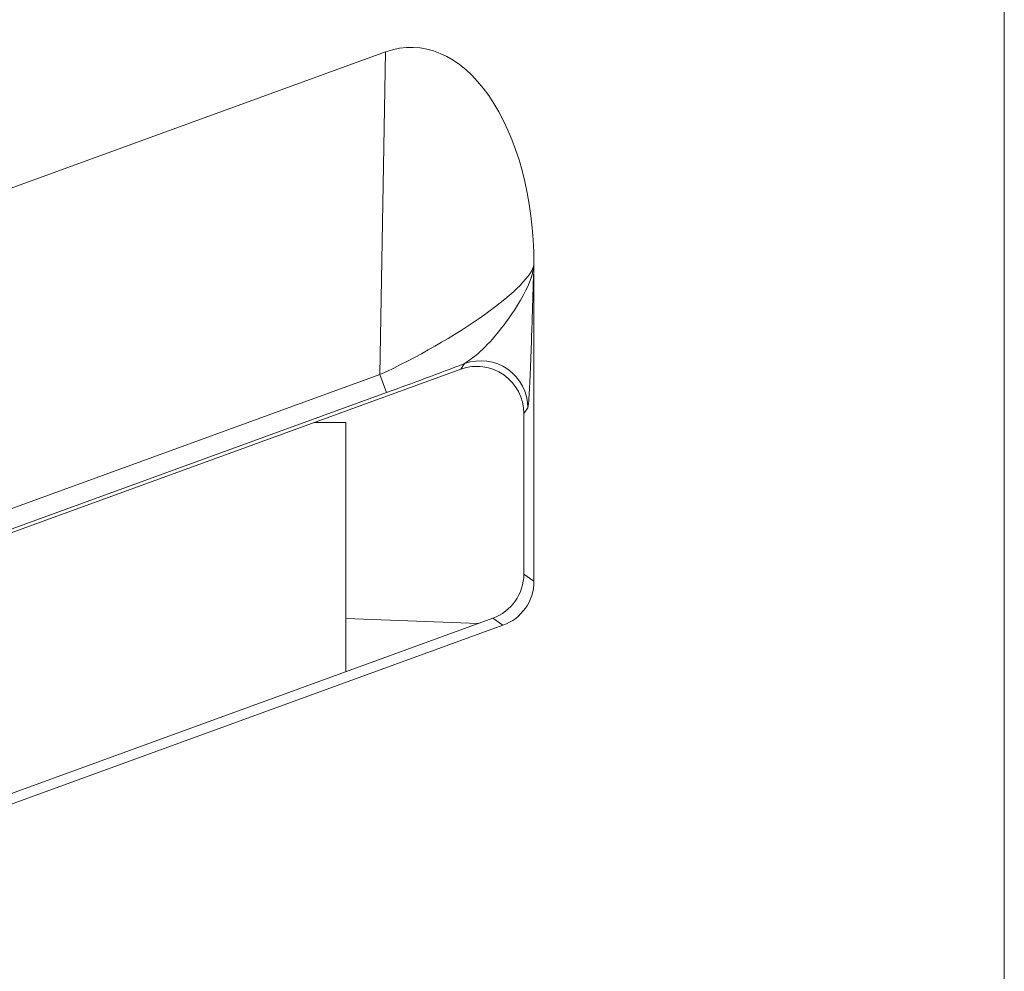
# Model space of a CAD drawing. Header units: millimetres. Extents: x -420 to 420, y -297 to 297.
# Tile 67 of 197: x 35.93 to 42.23, y -17.71 to -11.61. Entities that reach past the tile are written whole.
import ezdxf

# ---------------------------------------------------------------- set-up
doc = ezdxf.new("R2010")
doc.units = ezdxf.units.MM
doc.header["$MEASUREMENT"] = 0
doc.layers.add('layer 1', color=7, linetype='Continuous')

msp = doc.modelspace()

# ---------------------------------------------------------------- linework, layer by layer
at = {"layer": 'layer 1', "color": 7, "lineweight": 9}
for points in [[(42.2341, 18.1726), (42.2341, 18.1726), (42.2341, -20.6219), (42.2341, -20.6219)], [(19.3611, -12.6728), (19.3611, -12.6728), (38.2701, -5.7903), (38.2701, -5.7903)], [(19.3875, -14.8675), (19.3875, -14.8675), (38.7511, -7.8224), (38.7511, -7.8224)], [(19.3983, -14.7127), (19.3983, -14.7127), (38.2332, -7.8576), (38.2332, -7.8576)], [(38.275, -7.9729), (38.275, -7.9729), (19.3686, -14.8542), (19.3686, -14.8542)], [(19.5314, -16.5573), (19.5314, -16.5573), (39.0219, -9.4634), (39.0219, -9.4634)], [(38.9572, -9.4181), (38.9572, -9.4181), (19.5934, -16.4685), (19.5934, -16.4685)], [(19.3611, -18.7007), (19.3611, -18.7007), (38.2701, -11.8182), (38.2701, -11.8182)], [(38.2332, -13.8855), (38.2332, -13.8855), (38.2701, -11.8182), (38.2701, -11.8182)], [(38.2701, -11.8182), (38.2701, -11.8182), (38.2701, -11.8184), (38.2701, -11.8184)], [(38.9305, -12.098), (38.9305, -12.098), (38.9305, -12.098), (38.9305, -12.098)], [(39.2202, -15.208), (39.2202, -15.208), (39.2202, -13.1782), (39.2202, -13.1782)], [(39.2202, -13.1782), (39.2202, -13.1782), (39.2202, -13.1782), (39.2202, -13.1782)], [(39.2202, -13.1782), (39.2202, -13.1782), (39.2202, -13.1804), (39.2202, -13.1804)], [(39.2202, -13.1804), (39.2202, -13.1804), (39.2202, -13.1806), (39.2202, -13.1806)], [(38.9053, -13.4995), (38.9053, -13.4995), (38.9053, -13.4995), (38.9053, -13.4995)], [(38.275, -14.0009), (38.4404, -13.9406), (38.6118, -13.8769), (38.7761, -13.8145)], [(38.275, -14.0009), (38.4404, -13.9406), (38.6118, -13.8769), (38.7761, -13.8145)], [(38.275, -14.0009), (38.4404, -13.9406), (38.6118, -13.8769), (38.7761, -13.8145)], [(38.275, -14.0009), (38.4404, -13.9406), (38.6118, -13.8769), (38.7761, -13.8145)], [(38.275, -14.0009), (38.4404, -13.9406), (38.6118, -13.8769), (38.7761, -13.8145)], [(38.275, -14.0009), (38.4404, -13.9406), (38.6118, -13.8769), (38.7761, -13.8145)], [(38.275, -14.0009), (38.4404, -13.9406), (38.6118, -13.8769), (38.7761, -13.8145)], [(38.275, -14.0009), (38.4404, -13.9406), (38.6118, -13.8769), (38.7761, -13.8145)], [(38.275, -14.0009), (38.4404, -13.9406), (38.6118, -13.8769), (38.7761, -13.8145)], [(38.275, -14.0009), (38.4404, -13.9406), (38.6118, -13.8769), (38.7761, -13.8145)], [(38.275, -14.0009), (38.4404, -13.9406), (38.6118, -13.8769), (38.7761, -13.8145)], [(38.275, -14.0009), (38.4404, -13.9406), (38.6118, -13.8769), (38.7761, -13.8145)], [(38.275, -14.0009), (38.4404, -13.9406), (38.6118, -13.8769), (38.7761, -13.8146)], [(38.275, -14.0009), (38.4404, -13.9406), (38.6118, -13.8769), (38.7761, -13.8146)], [(38.275, -14.0009), (38.4404, -13.9406), (38.6118, -13.8769), (38.7761, -13.8146)], [(38.275, -14.0009), (38.4404, -13.9406), (38.6118, -13.8769), (38.7761, -13.8146)], [(38.275, -14.0009), (38.4404, -13.9406), (38.6118, -13.8769), (38.7761, -13.8146)], [(38.275, -14.0009), (38.4404, -13.9407), (38.6118, -13.8769), (38.7761, -13.8146)], [(38.275, -14.0009), (38.4404, -13.9407), (38.6118, -13.8769), (38.7761, -13.8146)], [(38.275, -14.0009), (38.4404, -13.9407), (38.6118, -13.8769), (38.7761, -13.8146)], [(38.275, -14.0009), (38.4404, -13.9407), (38.6118, -13.8769), (38.7761, -13.8146)], [(38.7511, -13.8503), (38.7511, -13.8503), (38.7761, -13.8145), (38.7761, -13.8145)], [(38.7761, -13.8145), (38.7761, -13.8145), (38.7761, -13.8146), (38.7761, -13.8146)], [(19.3875, -20.8954), (19.3875, -20.8954), (38.7511, -13.8503), (38.7511, -13.8503)], [(38.7511, -13.8503), (38.7511, -13.8503), (38.7511, -13.8505), (38.7511, -13.8505)], [(19.3983, -20.7407), (19.3983, -20.7407), (38.2332, -13.8855), (38.2332, -13.8855)], [(38.2332, -13.8855), (38.2332, -13.8855), (38.2332, -13.8855), (38.2332, -13.8855)], [(38.2332, -13.8855), (38.2332, -13.8855), (38.275, -14.0009), (38.275, -14.0009)], [(39.0269, -13.8867), (39.0269, -13.8867), (39.0269, -13.8867), (39.0269, -13.8867)], [(38.275, -14.0009), (38.275, -14.0009), (19.3686, -20.8822), (19.3686, -20.8822)], [(38.275, -14.0009), (38.275, -14.0009), (38.275, -14.0009), (38.275, -14.0009)], [(39.1806, -14.0975), (39.1806, -14.0975), (39.1553, -14.1337), (39.1553, -14.1337)], [(38.0146, -14.1927), (38.0146, -14.1927), (37.8099, -14.1927), (37.8099, -14.1927)], [(38.0146, -15.7892), (38.0146, -15.7892), (38.0146, -14.1927), (38.0146, -14.1927)], [(39.1553, -14.1337), (39.1553, -14.1337), (39.1553, -15.1628), (39.1553, -15.1628)], [(39.1553, -14.1337), (39.1553, -14.1337), (39.1553, -14.1337), (39.1553, -14.1337)], [(38.9572, -15.446), (39.0761, -15.4025), (39.1553, -15.2894), (39.1553, -15.1628)], [(38.9572, -15.446), (39.0761, -15.4025), (39.1553, -15.2894), (39.1553, -15.1628)], [(38.9572, -15.446), (39.0761, -15.4025), (39.1553, -15.2894), (39.1553, -15.1628)], [(38.9572, -15.446), (39.0761, -15.4025), (39.1553, -15.2894), (39.1553, -15.1628)], [(38.9572, -15.446), (39.0761, -15.4025), (39.1553, -15.2894), (39.1553, -15.1628)], [(38.9572, -15.446), (39.0761, -15.4025), (39.1553, -15.2894), (39.1553, -15.1628)], [(38.9572, -15.446), (39.0761, -15.4025), (39.1553, -15.2894), (39.1553, -15.1628)], [(38.9572, -15.446), (39.0761, -15.4025), (39.1553, -15.2894), (39.1553, -15.1628)], [(38.9572, -15.446), (39.0761, -15.4025), (39.1553, -15.2894), (39.1553, -15.1628)], [(38.9572, -15.446), (39.0761, -15.4025), (39.1553, -15.2894), (39.1553, -15.1628)], [(38.9572, -15.446), (39.0761, -15.4025), (39.1553, -15.2894), (39.1553, -15.1628)], [(38.9572, -15.446), (39.0761, -15.4025), (39.1553, -15.2894), (39.1553, -15.1628)], [(38.9572, -15.446), (39.0761, -15.4025), (39.1553, -15.2894), (39.1553, -15.1628)], [(38.9572, -15.446), (39.0761, -15.4025), (39.1553, -15.2894), (39.1553, -15.1628)], [(38.9572, -15.446), (39.0761, -15.4025), (39.1553, -15.2894), (39.1553, -15.1628)], [(38.9572, -15.446), (39.0761, -15.4025), (39.1553, -15.2894), (39.1553, -15.1628)], [(38.9572, -15.446), (39.0761, -15.4025), (39.1553, -15.2894), (39.1553, -15.1628)], [(38.9572, -15.446), (39.0761, -15.4025), (39.1553, -15.2894), (39.1553, -15.1628)], [(38.9572, -15.446), (39.0761, -15.4025), (39.1553, -15.2894), (39.1553, -15.1628)], [(38.9572, -15.446), (39.0761, -15.4025), (39.1553, -15.2894), (39.1553, -15.1628)], [(38.9572, -15.446), (39.0761, -15.4025), (39.1553, -15.2894), (39.1553, -15.1628)], [(39.1553, -15.1628), (39.1553, -15.1628), (39.2202, -15.208), (39.2202, -15.208)], [(39.1553, -15.1628), (39.1553, -15.1628), (39.1553, -15.1628), (39.1553, -15.1628)], [(39.0219, -15.4914), (39.141, -15.448), (39.2202, -15.3349), (39.2202, -15.208)], [(39.0219, -15.4914), (39.141, -15.448), (39.2202, -15.3349), (39.2202, -15.2083)], [(39.0219, -15.4914), (39.141, -15.448), (39.2202, -15.3349), (39.2202, -15.2083)], [(39.0219, -15.4914), (39.141, -15.448), (39.2202, -15.3349), (39.2202, -15.2083)], [(39.0219, -15.4914), (39.141, -15.448), (39.2202, -15.3349), (39.2202, -15.2083)], [(39.0219, -15.4914), (39.141, -15.448), (39.2202, -15.3349), (39.2202, -15.2083)], [(39.0219, -15.4914), (39.141, -15.448), (39.2202, -15.3349), (39.2202, -15.2083)], [(39.0219, -15.4914), (39.141, -15.448), (39.2202, -15.3349), (39.2202, -15.2083)], [(39.0219, -15.4914), (39.141, -15.448), (39.2202, -15.3349), (39.2202, -15.2083)], [(39.0219, -15.4914), (39.141, -15.448), (39.2202, -15.3349), (39.2202, -15.2083)], [(39.0219, -15.4914), (39.141, -15.448), (39.2202, -15.3349), (39.2202, -15.2083)], [(39.0219, -15.4914), (39.141, -15.448), (39.2202, -15.3349), (39.2202, -15.2083)], [(39.0219, -15.4914), (39.141, -15.448), (39.2202, -15.3349), (39.2202, -15.2083)], [(39.0219, -15.4914), (39.141, -15.448), (39.2202, -15.3349), (39.2202, -15.2083)], [(39.0219, -15.4914), (39.141, -15.448), (39.2202, -15.3349), (39.2202, -15.2083)], [(39.0219, -15.4914), (39.141, -15.448), (39.2202, -15.3349), (39.2202, -15.2083)], [(39.0219, -15.4914), (39.141, -15.448), (39.2202, -15.3349), (39.2202, -15.2083)], [(39.0219, -15.4914), (39.141, -15.448), (39.2202, -15.3349), (39.2202, -15.2083)], [(39.0219, -15.4914), (39.141, -15.448), (39.2202, -15.3349), (39.2202, -15.2083)], [(39.0219, -15.4914), (39.141, -15.448), (39.2202, -15.3349), (39.2202, -15.2083)], [(39.0219, -15.4914), (39.141, -15.448), (39.2202, -15.3349), (39.2202, -15.2083)], [(39.2202, -15.208), (39.2202, -15.208), (39.2202, -15.2083), (39.2202, -15.2083)], [(38.9572, -15.446), (38.9572, -15.446), (19.5934, -22.4964), (19.5934, -22.4964)], [(38.8659, -15.4791), (38.8659, -15.4791), (38.0146, -15.4486), (38.0146, -15.4486)], [(39.0219, -15.4914), (39.0219, -15.4914), (38.9572, -15.446), (38.9572, -15.446)], [(38.9572, -15.446), (38.9572, -15.446), (38.9572, -15.446), (38.9572, -15.446)], [(19.5314, -22.5852), (19.5314, -22.5852), (39.0219, -15.4914), (39.0219, -15.4914)], [(39.0219, -15.4914), (39.0219, -15.4914), (39.0219, -15.4914), (39.0219, -15.4914)]]:
    msp.add_open_spline(points, degree=3, dxfattribs=at)
for points, knots in [([(39.2202, -13.1782), (39.2202, -12.7567), (39.1141, -12.3609), (38.9305, -12.098), (38.9305, -12.098), (38.747, -11.8352), (38.5051, -11.7327), (38.2701, -11.8182)], [0, 0, 0, 0, 0.333333, 0.333333, 0.333333, 0.333333, 1, 1, 1, 1]), ([(39.2202, -13.1782), (39.2202, -12.7567), (39.1141, -12.3609), (38.9305, -12.098), (38.9305, -12.098), (38.747, -11.8352), (38.5051, -11.7327), (38.2701, -11.8182)], [0, 0, 0, 0, 0.333333, 0.333333, 0.333333, 0.333333, 1, 1, 1, 1]), ([(39.2202, -13.1782), (39.2202, -12.7567), (39.1141, -12.3609), (38.9305, -12.098), (38.9305, -12.098), (38.747, -11.8352), (38.5051, -11.7327), (38.2701, -11.8182)], [0, 0, 0, 0, 0.333333, 0.333333, 0.333333, 0.333333, 1, 1, 1, 1]), ([(39.2202, -13.1782), (39.2202, -12.7567), (39.1141, -12.3609), (38.9305, -12.098), (38.9305, -12.098), (38.747, -11.8352), (38.5051, -11.7327), (38.2701, -11.8182)], [0, 0, 0, 0, 0.333333, 0.333333, 0.333333, 0.333333, 1, 1, 1, 1]), ([(39.2202, -13.1782), (39.2202, -12.7567), (39.1141, -12.3609), (38.9305, -12.098), (38.9305, -12.098), (38.747, -11.8352), (38.5051, -11.7327), (38.2701, -11.8182)], [0, 0, 0, 0, 0.333333, 0.333333, 0.333333, 0.333333, 1, 1, 1, 1]), ([(39.2202, -13.1782), (39.2202, -12.7567), (39.1141, -12.3609), (38.9305, -12.098), (38.9305, -12.098), (38.747, -11.8352), (38.5051, -11.7327), (38.2701, -11.8182)], [0, 0, 0, 0, 0.333333, 0.333333, 0.333333, 0.333333, 1, 1, 1, 1]), ([(39.2202, -13.1782), (39.2202, -12.7567), (39.1141, -12.3609), (38.9305, -12.098), (38.9305, -12.098), (38.747, -11.8352), (38.5051, -11.7327), (38.2701, -11.8182)], [0, 0, 0, 0, 0.333333, 0.333333, 0.333333, 0.333333, 1, 1, 1, 1]), ([(39.2202, -13.1782), (39.2202, -12.7567), (39.1141, -12.3609), (38.9305, -12.098), (38.9305, -12.098), (38.747, -11.8352), (38.5051, -11.7327), (38.2701, -11.8182)], [0, 0, 0, 0, 0.333333, 0.333333, 0.333333, 0.333333, 1, 1, 1, 1]), ([(39.2202, -13.1782), (39.2202, -12.7567), (39.1141, -12.3609), (38.9305, -12.098), (38.9305, -12.098), (38.747, -11.8352), (38.5051, -11.7327), (38.2701, -11.8182)], [0, 0, 0, 0, 0.333333, 0.333333, 0.333333, 0.333333, 1, 1, 1, 1]), ([(39.2202, -13.1782), (39.2202, -12.7567), (39.1141, -12.3609), (38.9305, -12.098), (38.9305, -12.098), (38.747, -11.8352), (38.5051, -11.7327), (38.2701, -11.8182)], [0, 0, 0, 0, 0.333333, 0.333333, 0.333333, 0.333333, 1, 1, 1, 1]), ([(39.2202, -13.1782), (39.2202, -12.7567), (39.1141, -12.3609), (38.9305, -12.098), (38.9305, -12.098), (38.747, -11.8352), (38.5051, -11.7327), (38.2701, -11.8182)], [0, 0, 0, 0, 0.333333, 0.333333, 0.333333, 0.333333, 1, 1, 1, 1]), ([(39.2202, -13.1782), (39.2202, -12.7567), (39.1141, -12.3609), (38.9305, -12.098), (38.9305, -12.098), (38.747, -11.8352), (38.5051, -11.7327), (38.2701, -11.8182)], [0, 0, 0, 0, 0.333333, 0.333333, 0.333333, 0.333333, 1, 1, 1, 1]), ([(39.2202, -13.1782), (39.2202, -12.7567), (39.1141, -12.3609), (38.9305, -12.098), (38.9305, -12.098), (38.747, -11.8352), (38.5051, -11.7327), (38.2701, -11.8184)], [0, 0, 0, 0, 0.333333, 0.333333, 0.333333, 0.333333, 1, 1, 1, 1]), ([(39.2202, -13.1782), (39.2202, -12.7567), (39.1141, -12.3609), (38.9305, -12.098), (38.9305, -12.098), (38.747, -11.8352), (38.5051, -11.7327), (38.2701, -11.8184)], [0, 0, 0, 0, 0.333333, 0.333333, 0.333333, 0.333333, 1, 1, 1, 1]), ([(39.2202, -13.1782), (39.2202, -12.7567), (39.1141, -12.3609), (38.9305, -12.098), (38.9305, -12.098), (38.747, -11.8352), (38.5051, -11.7327), (38.2701, -11.8184)], [0, 0, 0, 0, 0.333333, 0.333333, 0.333333, 0.333333, 1, 1, 1, 1]), ([(39.2202, -13.1782), (39.2202, -12.7567), (39.1141, -12.3609), (38.9305, -12.098), (38.9305, -12.098), (38.747, -11.8352), (38.5051, -11.7327), (38.2701, -11.8184)], [0, 0, 0, 0, 0.333333, 0.333333, 0.333333, 0.333333, 1, 1, 1, 1]), ([(39.2202, -13.1782), (39.2202, -12.7567), (39.1141, -12.3609), (38.9305, -12.098), (38.9305, -12.098), (38.747, -11.8354), (38.5051, -11.7327), (38.2701, -11.8184)], [0, 0, 0, 0, 0.333333, 0.333333, 0.333333, 0.333333, 1, 1, 1, 1]), ([(39.2202, -13.1782), (39.2202, -12.7567), (39.1141, -12.3609), (38.9305, -12.098), (38.9305, -12.098), (38.747, -11.8354), (38.5051, -11.7327), (38.2701, -11.8184)], [0, 0, 0, 0, 0.333333, 0.333333, 0.333333, 0.333333, 1, 1, 1, 1]), ([(39.2202, -13.1782), (39.2202, -12.7567), (39.1141, -12.3609), (38.9305, -12.098), (38.9305, -12.098), (38.747, -11.8354), (38.5051, -11.7327), (38.2701, -11.8184)], [0, 0, 0, 0, 0.333333, 0.333333, 0.333333, 0.333333, 1, 1, 1, 1]), ([(39.2202, -13.1782), (39.2202, -12.7567), (39.1141, -12.3609), (38.9305, -12.098), (38.9305, -12.098), (38.747, -11.8354), (38.5051, -11.7327), (38.2701, -11.8184)], [0, 0, 0, 0, 0.333333, 0.333333, 0.333333, 0.333333, 1, 1, 1, 1]), ([(39.2202, -13.1782), (39.2202, -12.7567), (39.1141, -12.3609), (38.9305, -12.098), (38.9305, -12.098), (38.747, -11.8354), (38.5051, -11.7327), (38.2701, -11.8184)], [0, 0, 0, 0, 0.333333, 0.333333, 0.333333, 0.333333, 1, 1, 1, 1]), ([(38.2332, -13.8855), (38.4682, -13.7773), (38.7146, -13.6358), (38.9053, -13.4995), (38.9053, -13.4995), (39.096, -13.3633), (39.2113, -13.2464), (39.2202, -13.1804)], [0, 0, 0, 0, 0.333333, 0.333333, 0.333333, 0.333333, 1, 1, 1, 1]), ([(38.2332, -13.8855), (38.4682, -13.7773), (38.7146, -13.6358), (38.9053, -13.4995), (38.9053, -13.4995), (39.096, -13.3633), (39.2113, -13.2464), (39.2202, -13.1804)], [0, 0, 0, 0, 0.333333, 0.333333, 0.333333, 0.333333, 1, 1, 1, 1]), ([(38.2332, -13.8855), (38.4682, -13.7773), (38.7146, -13.6358), (38.9053, -13.4995), (38.9053, -13.4995), (39.096, -13.3633), (39.2113, -13.2464), (39.2202, -13.1804)], [0, 0, 0, 0, 0.333333, 0.333333, 0.333333, 0.333333, 1, 1, 1, 1]), ([(38.2332, -13.8855), (38.4682, -13.7773), (38.7146, -13.6358), (38.9053, -13.4995), (38.9053, -13.4995), (39.096, -13.3633), (39.2113, -13.2464), (39.2202, -13.1804)], [0, 0, 0, 0, 0.333333, 0.333333, 0.333333, 0.333333, 1, 1, 1, 1]), ([(38.2332, -13.8855), (38.4682, -13.7773), (38.7146, -13.6358), (38.9053, -13.4995), (38.9053, -13.4995), (39.096, -13.3633), (39.2113, -13.2464), (39.2202, -13.1804)], [0, 0, 0, 0, 0.333333, 0.333333, 0.333333, 0.333333, 1, 1, 1, 1]), ([(38.2332, -13.8855), (38.4682, -13.7773), (38.7146, -13.6358), (38.9053, -13.4995), (38.9053, -13.4995), (39.096, -13.3633), (39.2113, -13.2465), (39.2202, -13.1804)], [0, 0, 0, 0, 0.333333, 0.333333, 0.333333, 0.333333, 1, 1, 1, 1]), ([(38.2332, -13.8855), (38.4682, -13.7773), (38.7146, -13.6358), (38.9053, -13.4995), (38.9053, -13.4995), (39.096, -13.3633), (39.2113, -13.2465), (39.2202, -13.1804)], [0, 0, 0, 0, 0.333333, 0.333333, 0.333333, 0.333333, 1, 1, 1, 1]), ([(38.2332, -13.8855), (38.4682, -13.7773), (38.7146, -13.6358), (38.9053, -13.4995), (38.9053, -13.4995), (39.096, -13.3633), (39.2113, -13.2465), (39.2202, -13.1804)], [0, 0, 0, 0, 0.333333, 0.333333, 0.333333, 0.333333, 1, 1, 1, 1]), ([(38.2332, -13.8855), (38.4682, -13.7773), (38.7146, -13.6358), (38.9053, -13.4995), (38.9053, -13.4995), (39.096, -13.3633), (39.2113, -13.2465), (39.2202, -13.1804)], [0, 0, 0, 0, 0.333333, 0.333333, 0.333333, 0.333333, 1, 1, 1, 1]), ([(38.2332, -13.8855), (38.4682, -13.7773), (38.7146, -13.6358), (38.9053, -13.4995), (38.9053, -13.4995), (39.096, -13.3633), (39.2113, -13.2465), (39.2202, -13.1804)], [0, 0, 0, 0, 0.333333, 0.333333, 0.333333, 0.333333, 1, 1, 1, 1]), ([(38.2332, -13.8855), (38.4682, -13.7773), (38.7146, -13.6358), (38.9053, -13.4995), (38.9053, -13.4995), (39.096, -13.3633), (39.2113, -13.2465), (39.2202, -13.1804)], [0, 0, 0, 0, 0.333333, 0.333333, 0.333333, 0.333333, 1, 1, 1, 1]), ([(38.2332, -13.8855), (38.4682, -13.7773), (38.7146, -13.6358), (38.9053, -13.4995), (38.9053, -13.4995), (39.096, -13.3633), (39.2113, -13.2465), (39.2202, -13.1804)], [0, 0, 0, 0, 0.333333, 0.333333, 0.333333, 0.333333, 1, 1, 1, 1]), ([(38.2332, -13.8855), (38.4682, -13.7773), (38.7146, -13.6358), (38.9053, -13.4995), (38.9053, -13.4995), (39.096, -13.3633), (39.2113, -13.2465), (39.2202, -13.1804)], [0, 0, 0, 0, 0.333333, 0.333333, 0.333333, 0.333333, 1, 1, 1, 1]), ([(38.2332, -13.8855), (38.4682, -13.7773), (38.7146, -13.6358), (38.9053, -13.4995), (38.9053, -13.4995), (39.096, -13.3633), (39.2113, -13.2465), (39.2202, -13.1804)], [0, 0, 0, 0, 0.333333, 0.333333, 0.333333, 0.333333, 1, 1, 1, 1]), ([(38.2332, -13.8855), (38.4682, -13.7773), (38.7146, -13.6358), (38.9053, -13.4995), (38.9053, -13.4995), (39.096, -13.3633), (39.2113, -13.2465), (39.2202, -13.1804)], [0, 0, 0, 0, 0.333333, 0.333333, 0.333333, 0.333333, 1, 1, 1, 1]), ([(38.2332, -13.8855), (38.4682, -13.7773), (38.7146, -13.6358), (38.9053, -13.4995), (38.9053, -13.4995), (39.096, -13.3633), (39.2113, -13.2465), (39.2202, -13.1804)], [0, 0, 0, 0, 0.333333, 0.333333, 0.333333, 0.333333, 1, 1, 1, 1]), ([(38.2332, -13.8855), (38.4682, -13.7773), (38.7146, -13.6358), (38.9053, -13.4995), (38.9053, -13.4995), (39.096, -13.3633), (39.2113, -13.2465), (39.2202, -13.1806)], [0, 0, 0, 0, 0.333333, 0.333333, 0.333333, 0.333333, 1, 1, 1, 1]), ([(38.2332, -13.8855), (38.4682, -13.7773), (38.7146, -13.6358), (38.9053, -13.4995), (38.9053, -13.4995), (39.096, -13.3633), (39.2113, -13.2465), (39.2202, -13.1806)], [0, 0, 0, 0, 0.333333, 0.333333, 0.333333, 0.333333, 1, 1, 1, 1]), ([(38.2332, -13.8855), (38.4682, -13.7773), (38.7146, -13.6358), (38.9053, -13.4995), (38.9053, -13.4995), (39.096, -13.3636), (39.2113, -13.2465), (39.2202, -13.1806)], [0, 0, 0, 0, 0.333333, 0.333333, 0.333333, 0.333333, 1, 1, 1, 1]), ([(38.2332, -13.8855), (38.4682, -13.7773), (38.7146, -13.6358), (38.9053, -13.4995), (38.9053, -13.4995), (39.096, -13.3636), (39.2113, -13.2465), (39.2202, -13.1806)], [0, 0, 0, 0, 0.333333, 0.333333, 0.333333, 0.333333, 1, 1, 1, 1]), ([(38.2332, -13.8855), (38.4682, -13.7773), (38.7146, -13.6358), (38.9053, -13.4995), (38.9053, -13.4995), (39.096, -13.3636), (39.2113, -13.2465), (39.2202, -13.1806)], [0, 0, 0, 0, 0.333333, 0.333333, 0.333333, 0.333333, 1, 1, 1, 1]), ([(38.7761, -13.8145), (38.8041, -13.7949), (38.832, -13.7752), (38.8601, -13.7513), (38.8601, -13.7513), (38.9445, -13.6798), (39.0309, -13.5695), (39.095, -13.472), (39.095, -13.472), (39.1521, -13.385), (39.1915, -13.3082), (39.21, -13.2382), (39.21, -13.2382), (39.2105, -13.2357), (39.2112, -13.2335), (39.2117, -13.2311), (39.2117, -13.2311), (39.2149, -13.2178), (39.2173, -13.2047), (39.219, -13.1923), (39.219, -13.1923), (39.2193, -13.1891), (39.2195, -13.1861), (39.22, -13.1828), (39.22, -13.1828), (39.22, -13.1821), (39.22, -13.1813), (39.2202, -13.1804)], [0, 0, 0, 0, 0.125, 0.125, 0.125, 0.125, 0.25, 0.25, 0.25, 0.25, 0.375, 0.375, 0.375, 0.375, 0.5, 0.5, 0.5, 0.5, 0.625, 0.625, 0.625, 0.625, 0.75, 0.75, 0.75, 0.75, 1, 1, 1, 1]), ([(39.2202, -13.1804), (39.22, -13.1818), (39.22, -13.1833), (39.22, -13.1847), (39.22, -13.1847), (39.219, -13.2134), (39.2181, -13.2426), (39.2171, -13.2717), (39.2171, -13.2717), (39.2129, -13.3994), (39.2089, -13.527), (39.2047, -13.6543), (39.2047, -13.6543), (39.1996, -13.807), (39.1945, -13.9591), (39.1884, -14.0326), (39.1884, -14.0326), (39.1858, -14.0636), (39.1832, -14.0807), (39.1806, -14.0975)], [0, 0, 0, 0, 0.166667, 0.166667, 0.166667, 0.166667, 0.333333, 0.333333, 0.333333, 0.333333, 0.5, 0.5, 0.5, 0.5, 0.666667, 0.666667, 0.666667, 0.666667, 1, 1, 1, 1]), ([(39.1806, -14.0975), (39.1804, -13.9993), (39.1323, -13.9072), (39.052, -13.851), (39.052, -13.851), (38.9714, -13.7945), (38.8685, -13.781), (38.7761, -13.8145)], [0, 0, 0, 0, 0.333333, 0.333333, 0.333333, 0.333333, 1, 1, 1, 1]), ([(39.1553, -14.1337), (39.1553, -14.0352), (39.1075, -13.9432), (39.0269, -13.8867), (39.0269, -13.8867), (38.9463, -13.8303), (38.8435, -13.8168), (38.7511, -13.8503)], [0, 0, 0, 0, 0.333333, 0.333333, 0.333333, 0.333333, 1, 1, 1, 1]), ([(39.1553, -14.1337), (39.1553, -14.0352), (39.1075, -13.9432), (39.0269, -13.8867), (39.0269, -13.8867), (38.9463, -13.8303), (38.8435, -13.8168), (38.7511, -13.8503)], [0, 0, 0, 0, 0.333333, 0.333333, 0.333333, 0.333333, 1, 1, 1, 1]), ([(39.1553, -14.1337), (39.1553, -14.0352), (39.1075, -13.9432), (39.0269, -13.8867), (39.0269, -13.8867), (38.9463, -13.8303), (38.8435, -13.8168), (38.7511, -13.8503)], [0, 0, 0, 0, 0.333333, 0.333333, 0.333333, 0.333333, 1, 1, 1, 1]), ([(39.1553, -14.1337), (39.1553, -14.0352), (39.1075, -13.9432), (39.0269, -13.8867), (39.0269, -13.8867), (38.9463, -13.8303), (38.8435, -13.8168), (38.7511, -13.8503)], [0, 0, 0, 0, 0.333333, 0.333333, 0.333333, 0.333333, 1, 1, 1, 1]), ([(39.1553, -14.1337), (39.1553, -14.0352), (39.1075, -13.9432), (39.0269, -13.8867), (39.0269, -13.8867), (38.9463, -13.8303), (38.8435, -13.8168), (38.7511, -13.8503)], [0, 0, 0, 0, 0.333333, 0.333333, 0.333333, 0.333333, 1, 1, 1, 1]), ([(39.1553, -14.1337), (39.1553, -14.0352), (39.1075, -13.9432), (39.0269, -13.8867), (39.0269, -13.8867), (38.9463, -13.8303), (38.8435, -13.8168), (38.7511, -13.8503)], [0, 0, 0, 0, 0.333333, 0.333333, 0.333333, 0.333333, 1, 1, 1, 1]), ([(39.1553, -14.1337), (39.1553, -14.0352), (39.1075, -13.9432), (39.0269, -13.8867), (39.0269, -13.8867), (38.9463, -13.8303), (38.8435, -13.8168), (38.7511, -13.8503)], [0, 0, 0, 0, 0.333333, 0.333333, 0.333333, 0.333333, 1, 1, 1, 1]), ([(39.1553, -14.1337), (39.1553, -14.0352), (39.1075, -13.9432), (39.0269, -13.8867), (39.0269, -13.8867), (38.9463, -13.8303), (38.8435, -13.8168), (38.7511, -13.8503)], [0, 0, 0, 0, 0.333333, 0.333333, 0.333333, 0.333333, 1, 1, 1, 1]), ([(39.1553, -14.1337), (39.1553, -14.0352), (39.1075, -13.9432), (39.0269, -13.8867), (39.0269, -13.8867), (38.9463, -13.8305), (38.8435, -13.8168), (38.7511, -13.8503)], [0, 0, 0, 0, 0.333333, 0.333333, 0.333333, 0.333333, 1, 1, 1, 1]), ([(39.1553, -14.1337), (39.1553, -14.0352), (39.1075, -13.9432), (39.0269, -13.8867), (39.0269, -13.8867), (38.9463, -13.8305), (38.8435, -13.8168), (38.7511, -13.8503)], [0, 0, 0, 0, 0.333333, 0.333333, 0.333333, 0.333333, 1, 1, 1, 1]), ([(39.1553, -14.1337), (39.1553, -14.0352), (39.1075, -13.9432), (39.0269, -13.8867), (39.0269, -13.8867), (38.9463, -13.8305), (38.8435, -13.8168), (38.7511, -13.8503)], [0, 0, 0, 0, 0.333333, 0.333333, 0.333333, 0.333333, 1, 1, 1, 1]), ([(39.1553, -14.1337), (39.1553, -14.0352), (39.1075, -13.9432), (39.0269, -13.8867), (39.0269, -13.8867), (38.9463, -13.8305), (38.8435, -13.8168), (38.7511, -13.8503)], [0, 0, 0, 0, 0.333333, 0.333333, 0.333333, 0.333333, 1, 1, 1, 1]), ([(39.1553, -14.1337), (39.1553, -14.0352), (39.1075, -13.9432), (39.0269, -13.8867), (39.0269, -13.8867), (38.9463, -13.8305), (38.8435, -13.8168), (38.7511, -13.8503)], [0, 0, 0, 0, 0.333333, 0.333333, 0.333333, 0.333333, 1, 1, 1, 1]), ([(39.1553, -14.1337), (39.1553, -14.0352), (39.1075, -13.9432), (39.0269, -13.8867), (39.0269, -13.8867), (38.9463, -13.8305), (38.8435, -13.8168), (38.7511, -13.8503)], [0, 0, 0, 0, 0.333333, 0.333333, 0.333333, 0.333333, 1, 1, 1, 1]), ([(39.1553, -14.1337), (39.1553, -14.0352), (39.1075, -13.9432), (39.0269, -13.8867), (39.0269, -13.8867), (38.9463, -13.8305), (38.8435, -13.8168), (38.7511, -13.8503)], [0, 0, 0, 0, 0.333333, 0.333333, 0.333333, 0.333333, 1, 1, 1, 1]), ([(39.1553, -14.1337), (39.1553, -14.0352), (39.1075, -13.9432), (39.0269, -13.8867), (39.0269, -13.8867), (38.9463, -13.8305), (38.8435, -13.8168), (38.7511, -13.8503)], [0, 0, 0, 0, 0.333333, 0.333333, 0.333333, 0.333333, 1, 1, 1, 1]), ([(39.1553, -14.1337), (39.1553, -14.0352), (39.1075, -13.9432), (39.0269, -13.8867), (39.0269, -13.8867), (38.9463, -13.8305), (38.8435, -13.8168), (38.7511, -13.8503)], [0, 0, 0, 0, 0.333333, 0.333333, 0.333333, 0.333333, 1, 1, 1, 1]), ([(39.1553, -14.1337), (39.1553, -14.0352), (39.1075, -13.9432), (39.0269, -13.8867), (39.0269, -13.8867), (38.9463, -13.8305), (38.8435, -13.8168), (38.7511, -13.8505)], [0, 0, 0, 0, 0.333333, 0.333333, 0.333333, 0.333333, 1, 1, 1, 1]), ([(39.1553, -14.1337), (39.1553, -14.0354), (39.1075, -13.9432), (39.0269, -13.8867), (39.0269, -13.8867), (38.9463, -13.8305), (38.8435, -13.8168), (38.7511, -13.8505)], [0, 0, 0, 0, 0.333333, 0.333333, 0.333333, 0.333333, 1, 1, 1, 1]), ([(39.1553, -14.1337), (39.1553, -14.0354), (39.1075, -13.9432), (39.0269, -13.8867), (39.0269, -13.8867), (38.9463, -13.8305), (38.8435, -13.8168), (38.7511, -13.8505)], [0, 0, 0, 0, 0.333333, 0.333333, 0.333333, 0.333333, 1, 1, 1, 1]), ([(39.1553, -14.1337), (39.1553, -14.0354), (39.1075, -13.9432), (39.0269, -13.8867), (39.0269, -13.8867), (38.9463, -13.8305), (38.8435, -13.8168), (38.7511, -13.8505)], [0, 0, 0, 0, 0.333333, 0.333333, 0.333333, 0.333333, 1, 1, 1, 1])]:
    msp.add_open_spline(points, degree=3, knots=knots, dxfattribs=at)

doc.saveas('drawing.dxf')
